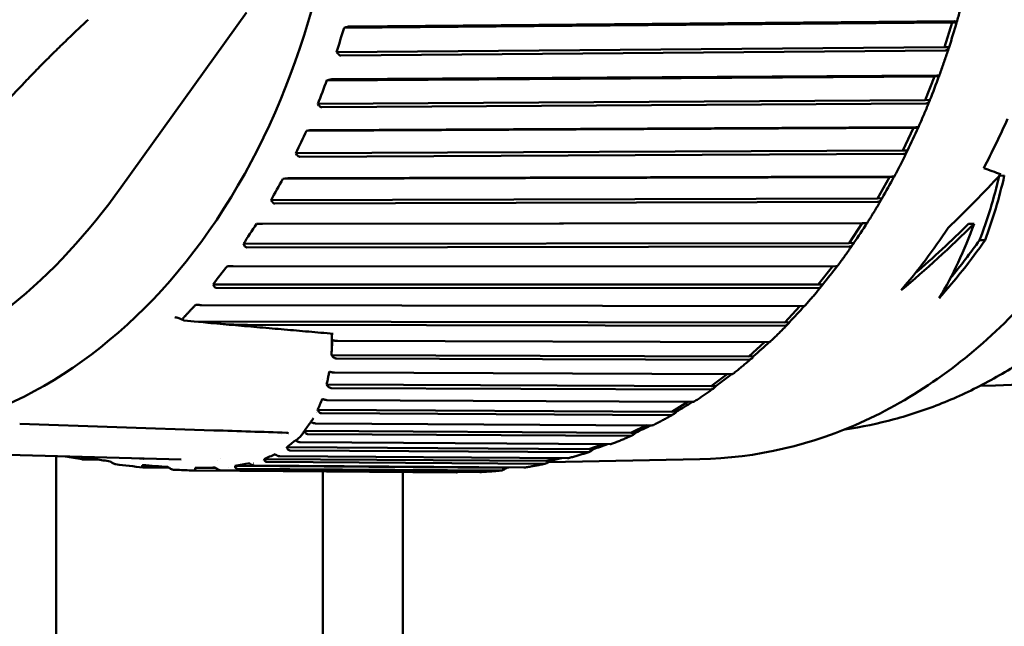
# Model space of a CAD drawing. Header units: millimetres. Extents: x 0 to 6049, y -120 to 1682.
# Tile 84 of 256: x 643 to 662, y 1091 to 1103. Entities that reach past the tile are written whole.
import ezdxf

# ---------------------------------------------------------------- set-up
doc = ezdxf.new("R2010")
doc.units = ezdxf.units.MM
doc.header["$LTSCALE"] = 2
doc.layers.add('Sichtbar (ISO)', color=7, linetype='Continuous', lineweight=50)

msp = doc.modelspace()

# ---------------------------------------------------------------- linework, layer by layer
at = {"layer": 'Sichtbar (ISO)'}
for p, q in [((645.243, 1099.414), (647.594, 1102.683)), ((660.811, 1102.496), (649.422, 1102.4)), ((649.454, 1102.411), (649.422, 1102.4)), ((660.855, 1102.52), (649.528, 1102.425)), ((660.811, 1102.496), (660.669, 1102.035)), ((660.898, 1102.497), (660.811, 1102.496)), ((660.669, 1102.035), (649.28, 1101.94)), ((660.756, 1102.037), (660.669, 1102.035)), ((649.28, 1101.94), (649.301, 1101.915)), ((649.359, 1101.879), (660.686, 1101.974)), ((660.48, 1101.489), (649.098, 1101.415)), ((660.525, 1101.508), (649.205, 1101.435)), ((660.48, 1101.489), (660.31, 1101.046)), ((660.567, 1101.49), (660.48, 1101.489)), ((649.131, 1101.423), (649.098, 1101.415)), ((660.31, 1101.046), (648.928, 1100.973)), ((648.928, 1100.973), (648.948, 1100.947)), ((649.004, 1100.91), (660.324, 1100.983)), ((660.397, 1101.048), (660.31, 1101.046)), ((660.087, 1100.523), (648.715, 1100.47)), ((648.748, 1100.476), (648.715, 1100.47)), ((660.134, 1100.537), (648.823, 1100.485)), ((660.087, 1100.523), (659.891, 1100.101)), ((660.175, 1100.524), (660.087, 1100.523)), ((659.891, 1100.101), (648.518, 1100.049)), ((648.518, 1100.049), (648.536, 1100.022)), ((648.589, 1099.984), (659.9, 1100.037)), ((659.978, 1100.103), (659.891, 1100.101)), ((659.637, 1099.604), (648.274, 1099.572)), ((648.308, 1099.576), (648.274, 1099.572)), ((659.684, 1099.613), (648.383, 1099.581)), ((659.637, 1099.604), (659.414, 1099.206)), ((659.724, 1099.606), (659.637, 1099.604)), ((661.791, 1099.632), (661.699, 1099.63)), ((659.414, 1099.206), (648.052, 1099.174)), ((648.052, 1099.174), (648.068, 1099.147)), ((648.119, 1099.109), (659.42, 1099.141)), ((659.501, 1099.208), (659.414, 1099.206)), ((659.13, 1098.74), (647.779, 1098.726)), ((647.813, 1098.728), (647.779, 1098.726)), ((659.178, 1098.744), (647.888, 1098.73)), ((659.13, 1098.74), (658.884, 1098.368)), ((659.217, 1098.742), (659.13, 1098.74)), ((661.224, 1098.731), (661.123, 1098.729)), ((658.884, 1098.368), (647.533, 1098.354)), ((647.533, 1098.354), (647.547, 1098.327)), ((658.971, 1098.37), (658.884, 1098.368)), ((661.431, 1098.425), (661.327, 1098.424)), ((647.596, 1098.288), (658.885, 1098.302)), ((647.267, 1097.938), (647.233, 1097.939)), ((658.62, 1097.933), (647.342, 1097.937)), ((658.57, 1097.933), (658.303, 1097.592)), ((658.303, 1097.592), (646.964, 1097.596)), ((646.964, 1097.596), (646.977, 1097.569)), ((647.023, 1097.53), (658.301, 1097.526)), ((658.39, 1097.594), (658.303, 1097.592)), ((646.673, 1097.212), (646.64, 1097.215)), ((658.013, 1097.188), (646.749, 1097.208)), ((657.958, 1097.189), (657.676, 1096.884)), ((646.247, 1096.981), (646.247, 1096.981)), ((646.409, 1096.923), (646.325, 1096.96)), ((646.613, 1096.903), (646.422, 1096.92)), ((657.676, 1096.884), (646.613, 1096.903)), ((657.763, 1096.886), (657.676, 1096.884)), ((647.609, 1096.836), (657.669, 1096.818)), ((657.361, 1096.514), (649.296, 1096.538)), ((657.3, 1096.514), (657.006, 1096.248)), ((657.006, 1096.248), (649.183, 1096.272)), ((649.275, 1096.207), (656.996, 1096.184)), ((657.094, 1096.25), (657.006, 1096.248)), ((656.67, 1095.914), (649.24, 1095.945)), ((649.023, 1095.819), (649.023, 1095.819)), ((656.6, 1095.915), (656.3, 1095.689)), ((656.3, 1095.689), (649.092, 1095.719)), ((649.176, 1095.655), (656.285, 1095.626)), ((656.387, 1095.691), (656.3, 1095.689)), ((655.943, 1095.394), (649.105, 1095.429)), ((655.861, 1095.394), (655.56, 1095.211)), ((648.913, 1095.222), (648.913, 1095.222)), ((655.56, 1095.211), (648.923, 1095.245)), ((655.647, 1095.213), (655.56, 1095.211)), ((648.799, 1095.022), (648.798, 1095.022)), ((648.801, 1095.022), (648.801, 1095.022)), ((648.999, 1095.182), (655.542, 1095.149)), ((643.341, 1094.982), (646.978, 1094.862)), ((654.793, 1094.816), (648.676, 1094.853)), ((655.187, 1094.956), (648.891, 1094.993)), ((655.085, 1094.957), (654.793, 1094.816)), ((648.255, 1094.776), (648.255, 1094.776)), ((648.521, 1094.675), (648.521, 1094.675)), ((648.632, 1094.783), (648.632, 1094.783)), ((648.742, 1094.792), (654.771, 1094.757)), ((654.88, 1094.818), (654.793, 1094.816)), ((640.09, 1094.48), (646.367, 1094.318)), ((648.335, 1094.524), (648.336, 1094.524)), ((654.003, 1094.509), (648.344, 1094.546)), ((648.402, 1094.488), (653.978, 1094.451)), ((654.405, 1094.604), (648.596, 1094.642)), ((654.273, 1094.605), (654.003, 1094.509)), ((654.09, 1094.51), (654.003, 1094.509)), ((644.023, 1086.778), (644.023, 1094.379)), ((644.518, 1094.319), (644.792, 1094.317)), ((647.049, 1094.301), (647.049, 1094.301)), ((647.112, 1094.34), (647.111, 1094.34)), ((647.884, 1094.295), (647.884, 1094.295)), ((653.197, 1094.289), (647.921, 1094.326)), ((648.159, 1094.415), (648.159, 1094.415)), ((653.603, 1094.34), (648.216, 1094.377)), ((653.412, 1094.341), (653.197, 1094.289)), ((653.284, 1094.291), (653.197, 1094.289)), ((656.087, 1094.323), (653.257, 1094.27)), ((645.656, 1094.169), (646.134, 1094.166)), ((647.016, 1094.156), (646.631, 1094.159)), ((646.653, 1094.111), (651.519, 1094.075)), ((651.962, 1094.082), (647.096, 1094.118)), ((647.259, 1094.163), (647.258, 1094.163)), ((652.379, 1094.16), (647.378, 1094.197)), ((647.415, 1094.145), (652.346, 1094.109)), ((647.719, 1094.244), (647.718, 1094.244)), ((652.787, 1094.165), (647.734, 1094.202)), ((647.97, 1094.272), (653.168, 1094.235)), ((652.438, 1094.168), (652.379, 1094.16)), ((652.466, 1094.162), (652.379, 1094.16)), ((649.023, 1094.093), (649.023, 1086.778)), ((650.523, 1094.082), (650.523, 1044.044))]:
    msp.add_line(p, q, dxfattribs=at)
for centre, major_axis, ratio, start_param, end_param in [((640.004, 1107.273), (-0.236, 12.59), 0.746427, 2.657271, 6.767553), ((658.049, 1102.243), (-6.412, -11.13), 0.621761, 5.043069, 5.081997), ((660.778, 1102.266), (-0.27, -0.87), 0.052608, 1.32068, 1.855679), ((660.433, 1101.268), (-0.323, -0.837), 0.05213, 1.324535, 1.859534), ((657.706, 1101.25), (-7.459, -10.457), 0.597499, 5.10074, 5.139667), ((653.318, 1107.524), (-0.249, 13.248), 0.746427, 4.073445, 4.156768), ((657.302, 1100.3), (-8.392, -9.725), 0.569244, 5.153211, 5.192139), ((660.027, 1100.313), (-0.374, -0.798), 0.051445, 1.32859, 1.863589), ((656.827, 1107.589), (8.306, 12.422), 0.587557, 4.353159, 4.450227), ((522.973, 1102.682), (-164.251, 20.177), 0.152567, 3.725312, 3.728927), ((656.841, 1099.398), (-9.213, -8.951), 0.53719, 5.200405, 5.239333), ((659.564, 1099.406), (-0.422, -0.753), 0.050487, 1.332861, 1.86786), ((651.173, 1107.483), (-7.704, 12.157), 0.622534, 3.570653, 3.691729), ((651.173, 1107.483), (-7.762, 12.249), 0.622534, 3.578061, 3.697813), ((656.325, 1098.551), (-9.927, -8.151), 0.501555, 5.242388, 5.281315), ((659.045, 1098.555), (-0.468, -0.703), 0.049174, 1.337353, 1.872352), ((656.962, 1107.592), (7.844, 12.467), 0.604713, 4.216183, 4.34933), ((656.962, 1107.592), (7.784, 12.372), 0.604713, 4.243544, 4.342387), ((651.056, 1107.481), (-7.394, 12.308), 0.635054, 3.469108, 3.62147), ((653.318, 1107.524), (-0.249, 13.248), 0.746427, 3.83869, 3.964876), ((654.177, 1107.54), (0.249, -13.248), 0.746427, 0.677882, 0.798136), ((654.177, 1107.54), (-0.247, 13.148), 0.746427, 3.854602, 3.932321), ((655.758, 1097.765), (-10.544, -7.337), 0.462584, 5.279322, 5.31825), ((658.476, 1097.765), (-0.51, -0.648), 0.047414, 1.342048, 1.873903), ((657.859, 1097.041), (-0.549, -0.589), 0.045103, 1.346904, 1.870074), ((646.521, 1096.984), (0.124, 0.049), 0.349353, 2.517857, 3.524022), ((646.476, 1096.974), (-0.0743, -0.0437), 0.420537, 0.341096, 0.53156), ((657.199, 1096.388), (-0.584, -0.526), 0.042134, 1.351844, 1.862124), ((656.5, 1095.812), (-0.615, -0.459), 0.038409, 1.35675, 1.84923), ((655.768, 1095.315), (-0.642, -0.389), 0.03385, 1.361463, 1.830712), ((646.271, 1107.391), (0.238, -12.648), 0.746427, 0.257572, 0.257575), ((655.006, 1094.901), (-0.664, -0.317), 0.028422, 1.36578, 1.80435), ((654.222, 1094.573), (-0.682, -0.243), 0.022156, 1.369473, 1.759595), ((653.419, 1094.334), (-0.695, -0.166), 0.015156, 1.372312, 1.672166), ((652.603, 1094.185), (-0.704, -0.089), 0.007611, 1.374094, 1.436618)]:
    msp.add_ellipse(centre, major_axis=major_axis, ratio=ratio, start_param=start_param, end_param=end_param, dxfattribs=at)
msp.add_ellipse((635.678, 1107.192), major_axis=(0.205, -10.898), ratio=0.746427, dxfattribs=at)
for points, knots in [([(656.087, 1094.323), (657.142, 1094.343), (658.192, 1094.588), (660.18, 1095.505), (661.117, 1096.178), (662.787, 1097.886), (663.517, 1098.923), (664.695, 1101.256), (665.142, 1102.553), (665.705, 1105.273), (665.822, 1106.695), (665.712, 1109.523), (665.487, 1110.927), (664.715, 1113.575), (664.17, 1114.819), (662.813, 1117.019), (662.002, 1117.976), (660.196, 1119.501), (659.202, 1120.07), (657.325, 1120.699), (656.455, 1120.835), (655.589, 1120.819)], [1.573015, 1.573015, 1.573015, 1.573015, 1.88925, 1.88925, 2.207154, 2.207154, 2.527471, 2.527471, 2.848846, 2.848846, 3.170439, 3.170439, 3.492044, 3.492044, 3.813625, 3.813625, 4.134907, 4.134907, 4.454899, 4.454899, 4.714607, 4.714607, 4.714607, 4.714607]), ([(660.898, 1102.498), (660.909, 1102.536), (660.92, 1102.573), (660.941, 1102.648), (660.952, 1102.685), (660.973, 1102.76), (660.983, 1102.798), (661.003, 1102.873), (661.013, 1102.911), (661.033, 1102.987), (661.043, 1103.024), (661.052, 1103.062)], [2.74708308, 2.74708308, 2.74708308, 2.74708308, 2.75609061, 2.75609061, 2.76509815, 2.76509815, 2.77410569, 2.77410569, 2.78311323, 2.78311323, 2.79212077, 2.79212077, 2.79212077, 2.79212077]), ([(649.454, 1102.411), (649.456, 1102.411), (649.459, 1102.412), (649.474, 1102.417), (649.489, 1102.42), (649.51, 1102.424), (649.52, 1102.425), (649.528, 1102.425)], [0.063368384, 0.063368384, 0.063368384, 0.063368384, 0.064108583, 0.064108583, 0.068033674, 0.068033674, 0.071182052, 0.071182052, 0.071182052, 0.071182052]), ([(660.855, 1102.52), (660.856, 1102.52), (660.857, 1102.52), (660.857, 1102.52), (660.872, 1102.521), (660.885, 1102.519), (660.898, 1102.511), (660.9, 1102.504), (660.898, 1102.497)], [-0.00033523, -0.00033523, -0.00033523, -0.00033523, 0, 0, 0, 0.0066416, 0.0066416, 0.0141713, 0.0141713, 0.0141713, 0.0141713]), ([(660.568, 1101.492), (660.581, 1101.528), (660.594, 1101.564), (660.619, 1101.635), (660.632, 1101.671), (660.657, 1101.743), (660.67, 1101.779), (660.694, 1101.851), (660.707, 1101.888), (660.731, 1101.96), (660.743, 1101.997), (660.755, 1102.033)], [2.66458038, 2.66458038, 2.66458038, 2.66458038, 2.6735229, 2.6735229, 2.68246542, 2.68246542, 2.69140793, 2.69140793, 2.70035045, 2.70035045, 2.70929296, 2.70929296, 2.70929296, 2.70929296]), ([(660.756, 1102.037), (660.751, 1102.019), (660.741, 1102.001), (660.719, 1101.981), (660.703, 1101.974), (660.689, 1101.974), (660.688, 1101.974), (660.687, 1101.974), (660.686, 1101.974)], [-0.0141713, -0.0141713, -0.0141713, -0.0141713, -0.0066416, -0.0066416, 0, 0, 0, 0.00033523, 0.00033523, 0.00033523, 0.00033523]), ([(649.359, 1101.879), (649.352, 1101.879), (649.343, 1101.882), (649.325, 1101.891), (649.314, 1101.9), (649.304, 1101.911), (649.303, 1101.913), (649.301, 1101.915)], [0.000173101, 0.000173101, 0.000173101, 0.000173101, 0.003321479, 0.003321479, 0.00724657, 0.00724657, 0.007986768, 0.007986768, 0.007986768, 0.007986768]), ([(660.525, 1101.508), (660.526, 1101.508), (660.527, 1101.508), (660.528, 1101.508), (660.542, 1101.509), (660.555, 1101.507), (660.568, 1101.501), (660.57, 1101.496), (660.567, 1101.49)], [-0.00033523, -0.00033523, -0.00033523, -0.00033523, 0, 0, 0, 0.0066416, 0.0066416, 0.0141713, 0.0141713, 0.0141713, 0.0141713]), ([(649.131, 1101.423), (649.134, 1101.424), (649.136, 1101.425), (649.151, 1101.428), (649.166, 1101.431), (649.188, 1101.434), (649.198, 1101.435), (649.205, 1101.435)], [0.063368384, 0.063368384, 0.063368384, 0.063368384, 0.064108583, 0.064108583, 0.068033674, 0.068033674, 0.071182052, 0.071182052, 0.071182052, 0.071182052]), ([(649.004, 1100.91), (648.996, 1100.91), (648.987, 1100.913), (648.971, 1100.922), (648.96, 1100.932), (648.951, 1100.943), (648.949, 1100.945), (648.948, 1100.947)], [0.000173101, 0.000173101, 0.000173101, 0.000173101, 0.003321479, 0.003321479, 0.00724657, 0.00724657, 0.007986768, 0.007986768, 0.007986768, 0.007986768]), ([(660.176, 1100.527), (660.191, 1100.56), (660.206, 1100.594), (660.236, 1100.662), (660.251, 1100.696), (660.28, 1100.765), (660.294, 1100.799), (660.323, 1100.867), (660.338, 1100.902), (660.366, 1100.971), (660.38, 1101.005), (660.394, 1101.04)], [2.58210827, 2.58210827, 2.58210827, 2.58210827, 2.59097334, 2.59097334, 2.59983841, 2.59983841, 2.60870348, 2.60870348, 2.61756855, 2.61756855, 2.62643362, 2.62643362, 2.62643362, 2.62643362]), ([(660.397, 1101.048), (660.39, 1101.029), (660.379, 1101.011), (660.356, 1100.99), (660.341, 1100.983), (660.326, 1100.983), (660.325, 1100.983), (660.324, 1100.983), (660.324, 1100.983)], [-0.0141713, -0.0141713, -0.0141713, -0.0141713, -0.0066416, -0.0066416, 0, 0, 0, 0.00033523, 0.00033523, 0.00033523, 0.00033523]), ([(648.748, 1100.476), (648.751, 1100.477), (648.753, 1100.477), (648.768, 1100.48), (648.784, 1100.482), (648.805, 1100.484), (648.816, 1100.485), (648.823, 1100.485)], [0.063368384, 0.063368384, 0.063368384, 0.063368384, 0.064108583, 0.064108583, 0.068033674, 0.068033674, 0.071182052, 0.071182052, 0.071182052, 0.071182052]), ([(660.134, 1100.537), (660.135, 1100.537), (660.136, 1100.537), (660.136, 1100.537), (660.151, 1100.537), (660.164, 1100.536), (660.176, 1100.532), (660.178, 1100.528), (660.175, 1100.524)], [-0.00033523, -0.00033523, -0.00033523, -0.00033523, 0, 0, 0, 0.0066416, 0.0066416, 0.0141713, 0.0141713, 0.0141713, 0.0141713]), ([(648.589, 1099.984), (648.582, 1099.984), (648.573, 1099.987), (648.557, 1099.997), (648.547, 1100.007), (648.539, 1100.018), (648.537, 1100.02), (648.536, 1100.022)], [0.000173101, 0.000173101, 0.000173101, 0.000173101, 0.003321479, 0.003321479, 0.00724657, 0.00724657, 0.007986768, 0.007986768, 0.007986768, 0.007986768]), ([(659.725, 1099.608), (659.742, 1099.64), (659.759, 1099.671), (659.793, 1099.735), (659.81, 1099.767), (659.843, 1099.831), (659.859, 1099.864), (659.892, 1099.928), (659.908, 1099.96), (659.94, 1100.025), (659.956, 1100.058), (659.972, 1100.091)], [2.4996652, 2.4996652, 2.4996652, 2.4996652, 2.50844093, 2.50844093, 2.51721667, 2.51721667, 2.52599241, 2.52599241, 2.53476814, 2.53476814, 2.54354388, 2.54354388, 2.54354388, 2.54354388]), ([(659.978, 1100.103), (659.97, 1100.084), (659.958, 1100.065), (659.933, 1100.043), (659.917, 1100.037), (659.903, 1100.037), (659.902, 1100.037), (659.901, 1100.037), (659.9, 1100.037)], [-0.0141713, -0.0141713, -0.0141713, -0.0141713, -0.0066416, -0.0066416, 0, 0, 0, 0.00033523, 0.00033523, 0.00033523, 0.00033523]), ([(648.308, 1099.576), (648.31, 1099.576), (648.313, 1099.576), (648.328, 1099.578), (648.344, 1099.579), (648.365, 1099.581), (648.376, 1099.581), (648.383, 1099.581)], [0.063368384, 0.063368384, 0.063368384, 0.063368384, 0.064108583, 0.064108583, 0.068033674, 0.068033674, 0.071182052, 0.071182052, 0.071182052, 0.071182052]), ([(659.684, 1099.613), (659.685, 1099.613), (659.685, 1099.613), (659.686, 1099.613), (659.701, 1099.614), (659.713, 1099.613), (659.726, 1099.611), (659.727, 1099.609), (659.724, 1099.606)], [-0.00033523, -0.00033523, -0.00033523, -0.00033523, 0, 0, 0, 0.0066416, 0.0066416, 0.0141713, 0.0141713, 0.0141713, 0.0141713]), ([(645.243, 1099.414), (644.626, 1098.556), (643.94, 1097.803), (642.401, 1096.578), (641.56, 1096.125), (640.246, 1095.772), (639.81, 1095.707), (639.154, 1095.697), (638.934, 1095.707), (638.716, 1095.732)], [-1.8053229, -1.8053229, -1.8053229, -1.8053229, -1.4459201, -1.4459201, -1.0799897, -1.0799897, -0.9032851, -0.9032851, -0.8148911, -0.8148911, -0.8148911, -0.8148911]), ([(648.119, 1099.109), (648.112, 1099.109), (648.103, 1099.111), (648.088, 1099.121), (648.079, 1099.131), (648.071, 1099.143), (648.069, 1099.145), (648.068, 1099.147)], [0.000173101, 0.000173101, 0.000173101, 0.000173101, 0.003321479, 0.003321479, 0.00724657, 0.00724657, 0.007986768, 0.007986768, 0.007986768, 0.007986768]), ([(659.219, 1098.742), (659.238, 1098.772), (659.257, 1098.801), (659.294, 1098.86), (659.312, 1098.89), (659.349, 1098.95), (659.367, 1098.98), (659.403, 1099.04), (659.421, 1099.07), (659.457, 1099.13), (659.475, 1099.161), (659.492, 1099.191)], [2.41724873, 2.41724873, 2.41724873, 2.41724873, 2.42592411, 2.42592411, 2.4345995, 2.4345995, 2.44327488, 2.44327488, 2.45195026, 2.45195026, 2.46062565, 2.46062565, 2.46062565, 2.46062565]), ([(659.501, 1099.208), (659.492, 1099.189), (659.479, 1099.169), (659.453, 1099.148), (659.437, 1099.141), (659.422, 1099.141), (659.421, 1099.141), (659.421, 1099.141), (659.42, 1099.141)], [-0.0141713, -0.0141713, -0.0141713, -0.0141713, -0.0066416, -0.0066416, 0, 0, 0, 0.00033523, 0.00033523, 0.00033523, 0.00033523]), ([(647.813, 1098.728), (647.815, 1098.728), (647.818, 1098.728), (647.833, 1098.728), (647.849, 1098.729), (647.871, 1098.729), (647.881, 1098.73), (647.888, 1098.73)], [0.063368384, 0.063368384, 0.063368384, 0.063368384, 0.064108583, 0.064108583, 0.068033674, 0.068033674, 0.071182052, 0.071182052, 0.071182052, 0.071182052]), ([(659.178, 1098.744), (659.179, 1098.744), (659.179, 1098.744), (659.18, 1098.744), (659.195, 1098.744), (659.207, 1098.744), (659.22, 1098.743), (659.221, 1098.742), (659.217, 1098.742)], [-0.00033523, -0.00033523, -0.00033523, -0.00033523, 0, 0, 0, 0.0066416, 0.0066416, 0.0141713, 0.0141713, 0.0141713, 0.0141713]), ([(658.661, 1097.936), (658.681, 1097.963), (658.701, 1097.99), (658.741, 1098.044), (658.761, 1098.071), (658.801, 1098.126), (658.821, 1098.153), (658.86, 1098.208), (658.88, 1098.236), (658.919, 1098.292), (658.938, 1098.319), (658.958, 1098.347)], [2.33485528, 2.33485528, 2.33485528, 2.33485528, 2.3434206, 2.3434206, 2.35198591, 2.35198591, 2.36055123, 2.36055123, 2.36911655, 2.36911655, 2.37768187, 2.37768187, 2.37768187, 2.37768187]), ([(658.971, 1098.37), (658.961, 1098.35), (658.946, 1098.331), (658.919, 1098.309), (658.902, 1098.302), (658.888, 1098.302), (658.887, 1098.302), (658.886, 1098.302), (658.885, 1098.302)], [-0.0141713, -0.0141713, -0.0141713, -0.0141713, -0.0066416, -0.0066416, 0, 0, 0, 0.00033523, 0.00033523, 0.00033523, 0.00033523]), ([(647.596, 1098.288), (647.589, 1098.289), (647.58, 1098.291), (647.565, 1098.301), (647.557, 1098.311), (647.55, 1098.323), (647.548, 1098.325), (647.547, 1098.327)], [0.000173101, 0.000173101, 0.000173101, 0.000173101, 0.003321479, 0.003321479, 0.00724657, 0.00724657, 0.007986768, 0.007986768, 0.007986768, 0.007986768]), ([(647.267, 1097.938), (647.269, 1097.938), (647.272, 1097.938), (647.287, 1097.937), (647.303, 1097.937), (647.325, 1097.937), (647.335, 1097.937), (647.342, 1097.937)], [0.063368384, 0.063368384, 0.063368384, 0.063368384, 0.064108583, 0.064108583, 0.068033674, 0.068033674, 0.071182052, 0.071182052, 0.071182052, 0.071182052]), ([(658.62, 1097.933), (658.62, 1097.933), (658.621, 1097.933), (658.622, 1097.933), (658.637, 1097.934), (658.649, 1097.934), (658.658, 1097.935), (658.66, 1097.935), (658.661, 1097.936)], [-0.00033523, -0.00033523, -0.00033523, -0.00033523, 0, 0, 0, 0.0066416, 0.0066416, 0.01085691, 0.01085691, 0.01085691, 0.01085691]), ([(647.023, 1097.53), (647.016, 1097.53), (647.008, 1097.533), (646.994, 1097.543), (646.986, 1097.553), (646.979, 1097.565), (646.978, 1097.567), (646.977, 1097.569)], [0.000173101, 0.000173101, 0.000173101, 0.000173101, 0.003321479, 0.003321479, 0.00724657, 0.00724657, 0.007986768, 0.007986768, 0.007986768, 0.007986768]), ([(658.054, 1097.194), (658.075, 1097.218), (658.097, 1097.242), (658.139, 1097.291), (658.161, 1097.316), (658.203, 1097.365), (658.224, 1097.39), (658.267, 1097.44), (658.288, 1097.465), (658.329, 1097.515), (658.35, 1097.54), (658.371, 1097.566)], [2.25247974, 2.25247974, 2.25247974, 2.25247974, 2.26092717, 2.26092717, 2.2693746, 2.2693746, 2.27782203, 2.27782203, 2.28626946, 2.28626946, 2.29471689, 2.29471689, 2.29471689, 2.29471689]), ([(658.39, 1097.594), (658.379, 1097.574), (658.363, 1097.555), (658.335, 1097.533), (658.318, 1097.527), (658.303, 1097.526), (658.302, 1097.526), (658.301, 1097.526), (658.301, 1097.526)], [-0.0141713, -0.0141713, -0.0141713, -0.0141713, -0.0066416, -0.0066416, 0, 0, 0, 0.00033523, 0.00033523, 0.00033523, 0.00033523]), ([(646.673, 1097.212), (646.676, 1097.212), (646.679, 1097.212), (646.694, 1097.21), (646.709, 1097.209), (646.731, 1097.208), (646.742, 1097.208), (646.749, 1097.208)], [0.063368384, 0.063368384, 0.063368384, 0.063368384, 0.064108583, 0.064108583, 0.068033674, 0.068033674, 0.071182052, 0.071182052, 0.071182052, 0.071182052]), ([(658.013, 1097.188), (658.013, 1097.188), (658.014, 1097.188), (658.015, 1097.188), (658.03, 1097.189), (658.042, 1097.19), (658.051, 1097.192), (658.053, 1097.193), (658.053, 1097.194)], [-0.00033523, -0.00033523, -0.00033523, -0.00033523, 0, 0, 0, 0.0066416, 0.0066416, 0.01001982, 0.01001982, 0.01001982, 0.01001982]), ([(646.325, 1096.96), (646.313, 1096.965), (646.3, 1096.97), (646.275, 1096.977), (646.261, 1096.98), (646.247, 1096.981)], [0, 0, 0, 0, 0.003950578, 0.003950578, 0.008085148, 0.008085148, 0.008085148, 0.008085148]), ([(647.609, 1096.836), (647.594, 1096.836), (647.579, 1096.836), (647.465, 1096.837), (647.365, 1096.841), (647.069, 1096.857), (646.831, 1096.878), (646.613, 1096.903)], [0.0342597, 0.0342597, 0.0342597, 0.0342597, 0.0403375, 0.0403375, 0.080675, 0.080675, 0.1729968, 0.1729968, 0.1729968, 0.1729968]), ([(649.214, 1096.671), (649.062, 1096.684), (648.909, 1096.698), (648.604, 1096.724), (648.452, 1096.737), (648.146, 1096.764), (647.994, 1096.777), (647.688, 1096.804), (647.536, 1096.817), (647.23, 1096.844), (647.077, 1096.858), (646.924, 1096.871)], [1.55031423, 1.55031423, 1.55031423, 1.55031423, 1.550787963, 1.550787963, 1.551261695, 1.551261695, 1.551735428, 1.551735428, 1.55220916, 1.55220916, 1.552682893, 1.552682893, 1.552682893, 1.552682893]), ([(657.763, 1096.886), (657.75, 1096.866), (657.734, 1096.847), (657.704, 1096.826), (657.686, 1096.819), (657.672, 1096.818), (657.671, 1096.818), (657.67, 1096.818), (657.669, 1096.818)], [-0.0141713, -0.0141713, -0.0141713, -0.0141713, -0.0066416, -0.0066416, 0, 0, 0, 0.00033523, 0.00033523, 0.00033523, 0.00033523]), ([(657.402, 1096.521), (657.424, 1096.542), (657.447, 1096.564), (657.492, 1096.607), (657.514, 1096.629), (657.559, 1096.673), (657.582, 1096.695), (657.626, 1096.739), (657.648, 1096.762), (657.692, 1096.807), (657.714, 1096.829), (657.736, 1096.852)], [2.17011517, 2.17011517, 2.17011517, 2.17011517, 2.1784395, 2.1784395, 2.18676383, 2.18676383, 2.19508816, 2.19508816, 2.20341249, 2.20341249, 2.21173682, 2.21173682, 2.21173682, 2.21173682]), ([(649.191, 1096.667), (649.191, 1096.66), (649.191, 1096.653), (649.191, 1096.646), (649.191, 1096.622), (649.19, 1096.599), (649.189, 1096.575), (649.189, 1096.569), (649.189, 1096.564), (649.189, 1096.558), (649.189, 1096.553), (649.189, 1096.549), (649.189, 1096.544), (649.188, 1096.531), (649.188, 1096.517), (649.188, 1096.504), (649.189, 1096.5), (649.189, 1096.495), (649.189, 1096.491)], [0, 0, 0, 0, 0.0879988, 0.0879988, 0.0879988, 0.3959945, 0.3959945, 0.3959945, 0.4729934, 0.4729934, 0.4729934, 0.5307426, 0.5307426, 0.5307426, 0.7039902, 0.7039902, 0.7039902, 0.7555591, 0.7555591, 0.7555591, 0.7555591]), ([(649.19, 1096.433), (649.193, 1096.451), (649.194, 1096.472), (649.196, 1096.511), (649.198, 1096.531), (649.199, 1096.551)], [-0.02811396, -0.02811396, -0.02811396, -0.02811396, -0.01407333, -0.01407333, -0.00000094, -0.00000094, -0.00000094, -0.00000094]), ([(649.199, 1096.551), (649.203, 1096.55), (649.207, 1096.549), (649.216, 1096.547), (649.221, 1096.546), (649.233, 1096.543), (649.24, 1096.542), (649.255, 1096.54), (649.262, 1096.54), (649.279, 1096.538), (649.288, 1096.538), (649.296, 1096.538)], [-0.01128713, -0.01128713, -0.01128713, -0.01128713, -0.00960506, -0.00960506, -0.00800445, -0.00800445, -0.00579938, -0.00579938, -0.00351157, -0.00351157, -0.000001, -0.000001, -0.000001, -0.000001]), ([(657.361, 1096.514), (657.362, 1096.514), (657.363, 1096.514), (657.364, 1096.514), (657.378, 1096.514), (657.391, 1096.516), (657.399, 1096.519), (657.4, 1096.52), (657.401, 1096.521)], [-0.000335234, -0.000335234, -0.000335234, -0.000335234, 0, 0, 0, 0.006641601, 0.006641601, 0.009087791, 0.009087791, 0.009087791, 0.009087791]), ([(649.183, 1096.272), (649.184, 1096.298), (649.186, 1096.325), (649.189, 1096.378), (649.19, 1096.405), (649.19, 1096.433)], [-0.03831522, -0.03831522, -0.03831522, -0.03831522, -0.01938406, -0.01938406, -0.00034496, -0.00034496, -0.00034496, -0.00034496]), ([(649.189, 1096.491), (649.189, 1096.484), (649.189, 1096.476), (649.189, 1096.468), (649.189, 1096.462), (649.189, 1096.457), (649.189, 1096.451), (649.189, 1096.448), (649.189, 1096.445), (649.189, 1096.442), (649.189, 1096.439), (649.189, 1096.437), (649.19, 1096.433)], [0.7555591, 0.7555591, 0.7555591, 0.7555591, 0.8519951, 0.8519951, 0.8519951, 0.9259976, 0.9259976, 0.9259976, 0.9629988, 0.9629988, 0.9629988, 1, 1, 1, 1]), ([(649.275, 1096.207), (649.267, 1096.207), (649.259, 1096.208), (649.243, 1096.214), (649.235, 1096.219), (649.211, 1096.236), (649.196, 1096.253), (649.183, 1096.272)], [-0.01687651, -0.01687651, -0.01687651, -0.01687651, -0.01328039, -0.01328039, -0.00904641, -0.00904641, -0.00013473, -0.00013473, -0.00013473, -0.00013473]), ([(656.709, 1095.922), (656.732, 1095.94), (656.756, 1095.959), (656.803, 1095.997), (656.826, 1096.016), (656.873, 1096.054), (656.896, 1096.073), (656.943, 1096.112), (656.966, 1096.132), (657.012, 1096.171), (657.035, 1096.191), (657.058, 1096.21)], [2.08775255, 2.08775255, 2.08775255, 2.08775255, 2.09595201, 2.09595201, 2.10415146, 2.10415146, 2.11235091, 2.11235091, 2.12055037, 2.12055037, 2.12874982, 2.12874982, 2.12874982, 2.12874982]), ([(657.094, 1096.25), (657.08, 1096.231), (657.062, 1096.212), (657.031, 1096.19), (657.013, 1096.184), (656.998, 1096.184), (656.998, 1096.184), (656.997, 1096.184), (656.996, 1096.184)], [-0.0141713, -0.0141713, -0.0141713, -0.0141713, -0.0066416, -0.0066416, 0, 0, 0, 0.00033523, 0.00033523, 0.00033523, 0.00033523]), ([(658.801, 1094.88), (658.804, 1094.881), (658.807, 1094.881), (659.119, 1094.926), (659.425, 1094.989), (660.031, 1095.152), (660.33, 1095.252), (660.917, 1095.488), (661.206, 1095.623), (661.771, 1095.928), (662.046, 1096.098), (662.314, 1096.283)], [1.6640357, 1.6640357, 1.6640357, 1.6640357, 1.6649776, 1.6649776, 1.7569406, 1.7569406, 1.8489036, 1.8489036, 1.9408666, 1.9408666, 2.0328296, 2.0328296, 2.0328296, 2.0328296]), ([(649.143, 1095.964), (649.138, 1095.938), (649.133, 1095.914), (649.123, 1095.864), (649.118, 1095.839), (649.112, 1095.814)], [0.00007386, 0.00007386, 0.00007386, 0.00007386, 0.01963273, 0.01963273, 0.03949822, 0.03949822, 0.03949822, 0.03949822]), ([(649.143, 1095.964), (649.147, 1095.962), (649.151, 1095.96), (649.161, 1095.957), (649.166, 1095.956), (649.178, 1095.953), (649.185, 1095.951), (649.2, 1095.948), (649.207, 1095.947), (649.224, 1095.945), (649.232, 1095.945), (649.24, 1095.945)], [-0.01119555, -0.01119555, -0.01119555, -0.01119555, -0.00963084, -0.00963084, -0.00788783, -0.00788783, -0.0056455, -0.0056455, -0.00332197, -0.00332197, -0.00000099, -0.00000099, -0.00000099, -0.00000099]), ([(649.092, 1095.719), (649.096, 1095.735), (649.099, 1095.751), (649.106, 1095.782), (649.109, 1095.798), (649.112, 1095.814)], [-0.02496007, -0.02496007, -0.02496007, -0.02496007, -0.01246575, -0.01246575, -0.00001437, -0.00001437, -0.00001437, -0.00001437]), ([(656.67, 1095.914), (656.671, 1095.914), (656.671, 1095.914), (656.672, 1095.914), (656.687, 1095.915), (656.699, 1095.917), (656.707, 1095.92), (656.708, 1095.921), (656.709, 1095.922)], [-0.000335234, -0.000335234, -0.000335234, -0.000335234, 0, 0, 0, 0.006641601, 0.006641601, 0.008051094, 0.008051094, 0.008051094, 0.008051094]), ([(649.176, 1095.655), (649.169, 1095.655), (649.162, 1095.657), (649.147, 1095.662), (649.14, 1095.666), (649.118, 1095.682), (649.104, 1095.699), (649.092, 1095.719)], [-0.01734729, -0.01734729, -0.01734729, -0.01734729, -0.01371521, -0.01371521, -0.0094928, -0.0094928, -0.00011667, -0.00011667, -0.00011667, -0.00011667]), ([(655.98, 1095.401), (656.004, 1095.417), (656.029, 1095.433), (656.077, 1095.464), (656.101, 1095.481), (656.15, 1095.513), (656.174, 1095.529), (656.222, 1095.562), (656.246, 1095.579), (656.294, 1095.612), (656.318, 1095.629), (656.342, 1095.646)], [2.00538075, 2.00538075, 2.00538075, 2.00538075, 2.01345785, 2.01345785, 2.02153496, 2.02153496, 2.02961207, 2.02961207, 2.03768917, 2.03768917, 2.04576628, 2.04576628, 2.04576628, 2.04576628]), ([(656.387, 1095.691), (656.372, 1095.672), (656.353, 1095.653), (656.321, 1095.633), (656.302, 1095.626), (656.287, 1095.626), (656.287, 1095.626), (656.286, 1095.626), (656.285, 1095.626)], [-0.0141713, -0.0141713, -0.0141713, -0.0141713, -0.0066416, -0.0066416, 0, 0, 0, 0.00033523, 0.00033523, 0.00033523, 0.00033523]), ([(648.923, 1095.244), (648.938, 1095.279), (648.953, 1095.314), (648.982, 1095.383), (648.996, 1095.418), (649.011, 1095.452)], [-0.06250051, -0.06250051, -0.06250051, -0.06250051, -0.03107427, -0.03107427, -0.00000944, -0.00000944, -0.00000944, -0.00000944]), ([(649.011, 1095.452), (649.014, 1095.45), (649.019, 1095.448), (649.027, 1095.445), (649.032, 1095.443), (649.044, 1095.439), (649.051, 1095.437), (649.066, 1095.433), (649.073, 1095.432), (649.089, 1095.429), (649.098, 1095.429), (649.105, 1095.429)], [-0.01110125, -0.01110125, -0.01110125, -0.01110125, -0.00946716, -0.00946716, -0.00789134, -0.00789134, -0.00560991, -0.00560991, -0.00325959, -0.00325959, -0.00000099, -0.00000099, -0.00000099, -0.00000099]), ([(655.943, 1095.394), (655.944, 1095.394), (655.945, 1095.394), (655.946, 1095.394), (655.96, 1095.394), (655.973, 1095.397), (655.979, 1095.401), (655.98, 1095.401), (655.98, 1095.401)], [-0.000335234, -0.000335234, -0.000335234, -0.000335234, 0, 0, 0, 0.006641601, 0.006641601, 0.006895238, 0.006895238, 0.006895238, 0.006895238]), ([(648.999, 1095.182), (648.991, 1095.182), (648.984, 1095.184), (648.97, 1095.19), (648.963, 1095.194), (648.943, 1095.211), (648.932, 1095.226), (648.923, 1095.244)], [-0.01564675, -0.01564675, -0.01564675, -0.01564675, -0.01228252, -0.01228252, -0.00839834, -0.00839834, -0.00001113, -0.00001113, -0.00001113, -0.00001113]), ([(655.647, 1095.213), (655.631, 1095.194), (655.611, 1095.176), (655.578, 1095.156), (655.559, 1095.149), (655.544, 1095.149), (655.543, 1095.149), (655.543, 1095.149), (655.542, 1095.149)], [-0.0141713, -0.0141713, -0.0141713, -0.0141713, -0.0066416, -0.0066416, 0, 0, 0, 0.00033523, 0.00033523, 0.00033523, 0.00033523]), ([(648.675, 1094.851), (648.694, 1094.88), (648.715, 1094.908), (648.756, 1094.965), (648.777, 1094.993), (648.799, 1095.021)], [-0.06101494, -0.06101494, -0.06101494, -0.06101494, -0.03104481, -0.03104481, -0.00031225, -0.00031225, -0.00031225, -0.00031225]), ([(648.799, 1095.021), (648.803, 1095.019), (648.807, 1095.017), (648.816, 1095.012), (648.821, 1095.01), (648.832, 1095.005), (648.84, 1095.002), (648.855, 1094.998), (648.862, 1094.996), (648.877, 1094.994), (648.884, 1094.993), (648.891, 1094.993)], [-0.01090564, -0.01090564, -0.01090564, -0.01090564, -0.00928156, -0.00928156, -0.00768035, -0.00768035, -0.00533507, -0.00533507, -0.0029221, -0.0029221, -0.00000099, -0.00000099, -0.00000099, -0.00000099]), ([(655.219, 1094.962), (655.244, 1094.975), (655.269, 1094.988), (655.319, 1095.014), (655.344, 1095.027), (655.393, 1095.054), (655.418, 1095.067), (655.468, 1095.094), (655.492, 1095.108), (655.541, 1095.136), (655.566, 1095.15), (655.591, 1095.164)], [1.92298671, 1.92298671, 1.92298671, 1.92298671, 1.93094911, 1.93094911, 1.93891152, 1.93891152, 1.94687392, 1.94687392, 1.95483632, 1.95483632, 1.96279872, 1.96279872, 1.96279872, 1.96279872]), ([(648.742, 1094.792), (648.735, 1094.792), (648.729, 1094.794), (648.716, 1094.798), (648.711, 1094.802), (648.693, 1094.817), (648.683, 1094.832), (648.675, 1094.851)], [-0.01594749, -0.01594749, -0.01594749, -0.01594749, -0.01261021, -0.01261021, -0.00881534, -0.00881534, -0.00004671, -0.00004671, -0.00004671, -0.00004671]), ([(655.187, 1094.956), (655.187, 1094.956), (655.188, 1094.956), (655.189, 1094.956), (655.201, 1094.956), (655.212, 1094.959), (655.219, 1094.962)], [-0.000335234, -0.000335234, -0.000335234, -0.000335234, 0, 0, 0, 0.005646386, 0.005646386, 0.005646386, 0.005646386]), ([(648.365, 1094.815), (648.358, 1094.816), (648.352, 1094.817), (648.346, 1094.817), (648.344, 1094.817), (648.343, 1094.817)], [0, 0, 0, 0, 0.002968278, 0.002968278, 0.003887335, 0.003887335, 0.003887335, 0.003887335]), ([(648.344, 1094.546), (648.371, 1094.567), (648.398, 1094.589), (648.452, 1094.632), (648.479, 1094.654), (648.505, 1094.675)], [-0.05812699, -0.05812699, -0.05812699, -0.05812699, -0.02907056, -0.02907056, -0.00003908, -0.00003908, -0.00003908, -0.00003908]), ([(648.515, 1094.669), (648.513, 1094.67), (648.512, 1094.671), (648.509, 1094.673), (648.507, 1094.674), (648.505, 1094.675)], [0.00002397, 0.00002397, 0.00002397, 0.00002397, 0.000626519, 0.000626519, 0.001231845, 0.001231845, 0.001231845, 0.001231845]), ([(648.515, 1094.669), (648.535, 1094.688), (648.555, 1094.707), (648.574, 1094.725), (648.584, 1094.733), (648.594, 1094.742), (648.603, 1094.75), (648.612, 1094.76), (648.622, 1094.769), (648.63, 1094.78), (648.637, 1094.789), (648.643, 1094.799), (648.649, 1094.809)], [0, 0, 0, 0, 0.3333333, 0.3333333, 0.3333333, 0.4945469, 0.4945469, 0.4945469, 0.6666667, 0.6666667, 0.6666667, 0.8065437, 0.8065437, 0.8065437, 0.8065437]), ([(648.515, 1094.669), (648.521, 1094.665), (648.527, 1094.662), (648.542, 1094.655), (648.549, 1094.652), (648.564, 1094.647), (648.572, 1094.645), (648.585, 1094.642), (648.591, 1094.642), (648.596, 1094.642)], [-0.009713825, -0.009713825, -0.009713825, -0.009713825, -0.007329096, -0.007329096, -0.00490495, -0.00490495, -0.002412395, -0.002412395, -0.000000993, -0.000000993, -0.000000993, -0.000000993]), ([(654.433, 1094.608), (654.458, 1094.618), (654.483, 1094.628), (654.534, 1094.648), (654.559, 1094.659), (654.61, 1094.679), (654.635, 1094.69), (654.685, 1094.711), (654.71, 1094.722), (654.761, 1094.744), (654.786, 1094.755), (654.811, 1094.766)], [1.84055624, 1.84055624, 1.84055624, 1.84055624, 1.84841724, 1.84841724, 1.85627824, 1.85627824, 1.86413925, 1.86413925, 1.87200025, 1.87200025, 1.87986125, 1.87986125, 1.87986125, 1.87986125]), ([(654.88, 1094.818), (654.863, 1094.8), (654.842, 1094.783), (654.807, 1094.763), (654.788, 1094.757), (654.773, 1094.757), (654.772, 1094.757), (654.772, 1094.757), (654.771, 1094.757)], [-0.0141713, -0.0141713, -0.0141713, -0.0141713, -0.0066416, -0.0066416, 0, 0, 0, 0.00033523, 0.00033523, 0.00033523, 0.00033523]), ([(648.348, 1094.533), (648.348, 1094.535), (648.347, 1094.537), (648.345, 1094.542), (648.344, 1094.544), (648.344, 1094.546)], [-0.002150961, -0.002150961, -0.002150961, -0.002150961, -0.001095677, -0.001095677, -0.000093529, -0.000093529, -0.000093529, -0.000093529]), ([(648.402, 1094.488), (648.396, 1094.488), (648.39, 1094.489), (648.38, 1094.493), (648.375, 1094.496), (648.36, 1094.508), (648.353, 1094.52), (648.348, 1094.533)], [-0.01241246, -0.01241246, -0.01241246, -0.01241246, -0.00968394, -0.00968394, -0.00662763, -0.00662763, -0.00002692, -0.00002692, -0.00002692, -0.00002692]), ([(654.09, 1094.51), (654.072, 1094.493), (654.05, 1094.476), (654.014, 1094.458), (653.995, 1094.452), (653.98, 1094.451), (653.979, 1094.451), (653.978, 1094.451), (653.978, 1094.451)], [-0.0141713, -0.0141713, -0.0141713, -0.0141713, -0.0066416, -0.0066416, 0, 0, 0, 0.00033523, 0.00033523, 0.00033523, 0.00033523]), ([(654.405, 1094.604), (654.405, 1094.604), (654.406, 1094.604), (654.407, 1094.604), (654.417, 1094.604), (654.425, 1094.606), (654.432, 1094.608)], [-0.000335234, -0.000335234, -0.000335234, -0.000335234, 0, 0, 0, 0.004383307, 0.004383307, 0.004383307, 0.004383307]), ([(644.518, 1094.319), (644.513, 1094.319), (644.509, 1094.32), (644.502, 1094.322), (644.499, 1094.324), (644.496, 1094.329), (644.496, 1094.333), (644.498, 1094.34), (644.5, 1094.344), (644.503, 1094.348)], [-0.009095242, -0.009095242, -0.009095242, -0.009095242, -0.006743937, -0.006743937, -0.004501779, -0.004501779, -0.002265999, -0.002265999, -0.000018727, -0.000018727, -0.000018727, -0.000018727]), ([(644.51, 1094.358), (644.508, 1094.357), (644.507, 1094.355), (644.505, 1094.352), (644.504, 1094.35), (644.503, 1094.348)], [0.000040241, 0.000040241, 0.000040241, 0.000040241, 0.000936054, 0.000936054, 0.00184347, 0.00184347, 0.00184347, 0.00184347]), ([(644.51, 1094.358), (644.598, 1094.345), (644.686, 1094.333), (644.863, 1094.307), (644.951, 1094.294), (645.039, 1094.281)], [-0.05550936, -0.05550936, -0.05550936, -0.05550936, -0.02775035, -0.02775035, -0.00000428, -0.00000428, -0.00000428, -0.00000428]), ([(645.584, 1094.338), (645.608, 1094.336), (645.633, 1094.335), (645.657, 1094.333), (645.66, 1094.332), (645.664, 1094.332), (645.667, 1094.332)], [0.27465069, 0.27465069, 0.27465069, 0.27465069, 0.28571429, 0.28571429, 0.28571429, 0.28727233, 0.28727233, 0.28727233, 0.28727233]), ([(647.921, 1094.326), (647.956, 1094.341), (647.991, 1094.356), (648.059, 1094.386), (648.093, 1094.401), (648.127, 1094.416)], [-0.05554691, -0.05554691, -0.05554691, -0.05554691, -0.02780081, -0.02780081, -0.00004305, -0.00004305, -0.00004305, -0.00004305]), ([(647.926, 1094.31), (647.925, 1094.313), (647.924, 1094.315), (647.923, 1094.321), (647.922, 1094.324), (647.921, 1094.326)], [-0.002820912, -0.002820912, -0.002820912, -0.002820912, -0.001412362, -0.001412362, -0.000000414, -0.000000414, -0.000000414, -0.000000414]), ([(647.97, 1094.272), (647.965, 1094.272), (647.96, 1094.273), (647.951, 1094.276), (647.947, 1094.279), (647.935, 1094.289), (647.93, 1094.298), (647.926, 1094.31)], [-0.01197382, -0.01197382, -0.01197382, -0.01197382, -0.00922484, -0.00922484, -0.00619981, -0.00619981, -0.000002, -0.000002, -0.000002, -0.000002]), ([(648.141, 1094.406), (648.138, 1094.407), (648.136, 1094.409), (648.131, 1094.412), (648.129, 1094.414), (648.127, 1094.416)], [0.000020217, 0.000020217, 0.000020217, 0.000020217, 0.000925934, 0.000925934, 0.001822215, 0.001822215, 0.001822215, 0.001822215]), ([(648.141, 1094.406), (648.147, 1094.402), (648.153, 1094.398), (648.166, 1094.391), (648.173, 1094.388), (648.186, 1094.383), (648.193, 1094.381), (648.205, 1094.378), (648.211, 1094.377), (648.216, 1094.377)], [-0.009078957, -0.009078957, -0.009078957, -0.009078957, -0.006819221, -0.006819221, -0.004570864, -0.004570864, -0.002340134, -0.002340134, -0.000001, -0.000001, -0.000001, -0.000001]), ([(653.284, 1094.291), (653.265, 1094.275), (653.241, 1094.259), (653.204, 1094.241), (653.185, 1094.235), (653.17, 1094.235), (653.169, 1094.235), (653.168, 1094.235), (653.168, 1094.235)], [-0.0141713, -0.0141713, -0.0141713, -0.0141713, -0.0066416, -0.0066416, 0, 0, 0, 0.00033523, 0.00033523, 0.00033523, 0.00033523]), ([(653.603, 1094.34), (653.604, 1094.34), (653.604, 1094.34), (653.605, 1094.34), (653.612, 1094.34), (653.618, 1094.341), (653.624, 1094.342)], [-0.000335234, -0.000335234, -0.000335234, -0.000335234, 0, 0, 0, 0.003092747, 0.003092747, 0.003092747, 0.003092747]), ([(653.624, 1094.342), (653.65, 1094.349), (653.676, 1094.356), (653.727, 1094.371), (653.753, 1094.378), (653.804, 1094.393), (653.829, 1094.401), (653.88, 1094.416), (653.906, 1094.424), (653.957, 1094.44), (653.982, 1094.448), (654.008, 1094.456)], [1.75807514, 1.75807514, 1.75807514, 1.75807514, 1.76585381, 1.76585381, 1.77363249, 1.77363249, 1.78141116, 1.78141116, 1.78918983, 1.78918983, 1.79696851, 1.79696851, 1.79696851, 1.79696851]), ([(645.039, 1094.281), (645.043, 1094.278), (645.046, 1094.275), (645.054, 1094.27), (645.057, 1094.267), (645.061, 1094.265)], [-0.002822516, -0.002822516, -0.002822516, -0.002822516, -0.001411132, -0.001411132, -0.000002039, -0.000002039, -0.000002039, -0.000002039]), ([(645.061, 1094.265), (645.077, 1094.253), (645.093, 1094.244), (645.114, 1094.234), (645.121, 1094.231), (645.131, 1094.229), (645.135, 1094.228), (645.138, 1094.227)], [-0.010531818, -0.010531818, -0.010531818, -0.010531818, -0.005086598, -0.005086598, -0.002422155, -0.002422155, -0.000974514, -0.000974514, -0.000974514, -0.000974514]), ([(645.656, 1094.169), (645.651, 1094.169), (645.647, 1094.17), (645.64, 1094.173), (645.637, 1094.175), (645.634, 1094.18), (645.633, 1094.183), (645.634, 1094.19), (645.634, 1094.194), (645.636, 1094.199)], [-0.008510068, -0.008510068, -0.008510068, -0.008510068, -0.006340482, -0.006340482, -0.004224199, -0.004224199, -0.002127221, -0.002127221, -0.00004725, -0.00004725, -0.00004725, -0.00004725]), ([(645.643, 1094.213), (645.642, 1094.211), (645.641, 1094.208), (645.639, 1094.203), (645.638, 1094.201), (645.636, 1094.199)], [0.000121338, 0.000121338, 0.000121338, 0.000121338, 0.001319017, 0.001319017, 0.002560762, 0.002560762, 0.002560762, 0.002560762]), ([(645.643, 1094.213), (645.724, 1094.207), (645.806, 1094.201), (645.964, 1094.189), (646.042, 1094.183), (646.119, 1094.177)], [-0.05238205, -0.05238205, -0.05238205, -0.05238205, -0.02578488, -0.02578488, -0.00002231, -0.00002231, -0.00002231, -0.00002231]), ([(646.119, 1094.177), (646.123, 1094.174), (646.127, 1094.171), (646.136, 1094.164), (646.141, 1094.161), (646.146, 1094.158)], [-0.00336355, -0.00336355, -0.00336355, -0.00336355, -0.001716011, -0.001716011, -0.000024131, -0.000024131, -0.000024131, -0.000024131]), ([(646.146, 1094.158), (646.16, 1094.148), (646.173, 1094.14), (646.192, 1094.132), (646.198, 1094.13), (646.209, 1094.127), (646.214, 1094.127), (646.219, 1094.126)], [-0.008942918, -0.008942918, -0.008942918, -0.008942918, -0.004335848, -0.004335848, -0.002095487, -0.002095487, -0.000001, -0.000001, -0.000001, -0.000001]), ([(646.653, 1094.111), (646.609, 1094.112), (646.564, 1094.113), (646.517, 1094.114), (646.471, 1094.115), (646.423, 1094.117), (646.373, 1094.119), (646.323, 1094.121), (646.272, 1094.124), (646.219, 1094.126)], [0, 0, 0, 0, 0.333333, 0.333333, 0.333333, 0.666667, 0.666667, 0.666667, 1, 1, 1, 1]), ([(646.653, 1094.111), (646.649, 1094.111), (646.645, 1094.112), (646.639, 1094.114), (646.636, 1094.116), (646.632, 1094.121), (646.63, 1094.124), (646.629, 1094.131), (646.628, 1094.135), (646.629, 1094.139)], [-0.00815573, -0.00815573, -0.00815573, -0.00815573, -0.006218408, -0.006218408, -0.004247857, -0.004247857, -0.002148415, -0.002148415, -0.000007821, -0.000007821, -0.000007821, -0.000007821]), ([(646.629, 1094.139), (646.629, 1094.143), (646.629, 1094.146), (646.63, 1094.152), (646.63, 1094.156), (646.631, 1094.159)], [-0.003275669, -0.003275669, -0.003275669, -0.003275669, -0.001647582, -0.001647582, -0.000003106, -0.000003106, -0.000003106, -0.000003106]), ([(646.631, 1094.159), (646.696, 1094.16), (646.76, 1094.161), (646.885, 1094.163), (646.945, 1094.164), (647.004, 1094.165)], [-0.05006247, -0.05006247, -0.05006247, -0.05006247, -0.02503687, -0.02503687, -0.00001129, -0.00001129, -0.00001129, -0.00001129]), ([(647.004, 1094.165), (647.008, 1094.162), (647.013, 1094.158), (647.022, 1094.152), (647.026, 1094.149), (647.03, 1094.146)], [-0.003280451, -0.003280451, -0.003280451, -0.003280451, -0.001635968, -0.001635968, -0.000007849, -0.000007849, -0.000007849, -0.000007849]), ([(647.031, 1094.146), (647.036, 1094.142), (647.042, 1094.138), (647.054, 1094.131), (647.06, 1094.128), (647.072, 1094.123), (647.077, 1094.121), (647.087, 1094.119), (647.092, 1094.118), (647.096, 1094.118)], [-0.008123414, -0.008123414, -0.008123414, -0.008123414, -0.005999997, -0.005999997, -0.003904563, -0.003904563, -0.001936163, -0.001936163, -0.000001, -0.000001, -0.000001, -0.000001]), ([(647.378, 1094.197), (647.425, 1094.205), (647.47, 1094.213), (647.559, 1094.229), (647.603, 1094.237), (647.646, 1094.245)], [-0.0524614, -0.0524614, -0.0524614, -0.0524614, -0.02662394, -0.02662394, -0.00011039, -0.00011039, -0.00011039, -0.00011039]), ([(647.381, 1094.178), (647.381, 1094.181), (647.38, 1094.184), (647.379, 1094.191), (647.379, 1094.194), (647.378, 1094.197)], [-0.003425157, -0.003425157, -0.003425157, -0.003425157, -0.001733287, -0.001733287, -0.000085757, -0.000085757, -0.000085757, -0.000085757]), ([(647.415, 1094.145), (647.41, 1094.145), (647.406, 1094.146), (647.398, 1094.149), (647.395, 1094.151), (647.386, 1094.159), (647.383, 1094.167), (647.381, 1094.178)], [-0.01028166, -0.01028166, -0.01028166, -0.01028166, -0.00786035, -0.00786035, -0.00526929, -0.00526929, -0.00002451, -0.00002451, -0.00002451, -0.00002451]), ([(647.665, 1094.231), (647.662, 1094.233), (647.658, 1094.235), (647.652, 1094.24), (647.649, 1094.242), (647.646, 1094.245)], [0.000047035, 0.000047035, 0.000047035, 0.000047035, 0.001288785, 0.001288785, 0.002486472, 0.002486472, 0.002486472, 0.002486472]), ([(647.665, 1094.231), (647.67, 1094.226), (647.676, 1094.222), (647.688, 1094.216), (647.694, 1094.212), (647.707, 1094.207), (647.713, 1094.206), (647.724, 1094.203), (647.729, 1094.202), (647.734, 1094.202)], [-0.008459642, -0.008459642, -0.008459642, -0.008459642, -0.006368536, -0.006368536, -0.004260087, -0.004260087, -0.002157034, -0.002157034, -0.000001, -0.000001, -0.000001, -0.000001]), ([(651.967, 1094.082), (651.993, 1094.083), (652.019, 1094.084), (652.071, 1094.087), (652.096, 1094.089), (652.148, 1094.092), (652.174, 1094.094), (652.226, 1094.098), (652.252, 1094.1), (652.304, 1094.105), (652.33, 1094.107), (652.356, 1094.11)], [1.59291408, 1.59291408, 1.59291408, 1.59291408, 1.60060508, 1.60060508, 1.60829607, 1.60829607, 1.61598707, 1.61598707, 1.62367806, 1.62367806, 1.63136906, 1.63136906, 1.63136906, 1.63136906]), ([(652.466, 1094.162), (652.446, 1094.147), (652.421, 1094.132), (652.383, 1094.115), (652.363, 1094.11), (652.349, 1094.109), (652.348, 1094.109), (652.347, 1094.109), (652.346, 1094.109)], [-0.0141713, -0.0141713, -0.0141713, -0.0141713, -0.0066416, -0.0066416, 0, 0, 0, 0.00033523, 0.00033523, 0.00033523, 0.00033523]), ([(652.787, 1094.165), (652.788, 1094.165), (652.788, 1094.165), (652.789, 1094.165), (652.793, 1094.165), (652.797, 1094.166), (652.8, 1094.166)], [-0.000335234, -0.000335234, -0.000335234, -0.000335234, 0, 0, 0, 0.001756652, 0.001756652, 0.001756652, 0.001756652]), ([(652.801, 1094.166), (652.826, 1094.17), (652.852, 1094.174), (652.904, 1094.183), (652.93, 1094.188), (652.981, 1094.197), (653.007, 1094.202), (653.059, 1094.211), (653.084, 1094.216), (653.136, 1094.226), (653.162, 1094.232), (653.187, 1094.237)], [1.67553082, 1.67553082, 1.67553082, 1.67553082, 1.68325149, 1.68325149, 1.69097215, 1.69097215, 1.69869282, 1.69869282, 1.70641348, 1.70641348, 1.71413415, 1.71413415, 1.71413415, 1.71413415]), ([(651.568, 1094.085), (651.552, 1094.079), (651.534, 1094.075), (651.521, 1094.075), (651.521, 1094.075), (651.52, 1094.075), (651.519, 1094.075)], [-0.005823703, -0.005823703, -0.005823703, -0.005823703, 0, 0, 0, 0.000335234, 0.000335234, 0.000335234, 0.000335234]), ([(651.962, 1094.082), (651.963, 1094.082), (651.964, 1094.082), (651.964, 1094.082), (651.965, 1094.082), (651.966, 1094.082), (651.967, 1094.082)], [-0.0003352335, -0.0003352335, -0.0003352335, -0.0003352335, 0, 0, 0, 0.0003518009, 0.0003518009, 0.0003518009, 0.0003518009])]:
    msp.add_open_spline(points, degree=3, knots=knots, dxfattribs=at)
for points, weights in [([(644.624, 1102.55), (642.893, 1100.941), (641.815, 1099.444)], [1.2314661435, 1.27927491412, 1.27927488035]), ([(646.64, 1097.215), (646.523, 1097.092), (646.41, 1096.969)], [1.69312184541, 1.69337500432, 1.69322830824])]:
    msp.add_rational_spline(points, weights, degree=2, dxfattribs=at)
for points in [[(670.795, 1096.21), (667.636, 1095.971), (664.489, 1095.799), (661.331, 1095.693)], [(648.799, 1095.021), (648.816, 1095.043), (648.832, 1095.066), (648.846, 1095.09)], [(648.343, 1094.817), (647.892, 1094.833), (647.438, 1094.848), (646.983, 1094.862)], [(648.649, 1094.809), (648.657, 1094.823), (648.665, 1094.837), (648.675, 1094.851)], [(648.379, 1094.81), (648.376, 1094.812), (648.371, 1094.814), (648.365, 1094.815)], [(648.379, 1094.81), (648.379, 1094.81), (648.38, 1094.81), (648.38, 1094.81)], [(644.511, 1094.32), (644.406, 1094.337), (644.3, 1094.355), (644.195, 1094.374)], [(646.368, 1094.318), (646.368, 1094.318), (646.367, 1094.318), (646.367, 1094.318)], [(645.651, 1094.17), (645.482, 1094.186), (645.311, 1094.205), (645.138, 1094.227)]]:
    msp.add_open_spline(points, degree=3, dxfattribs=at)

doc.saveas('drawing.dxf')
